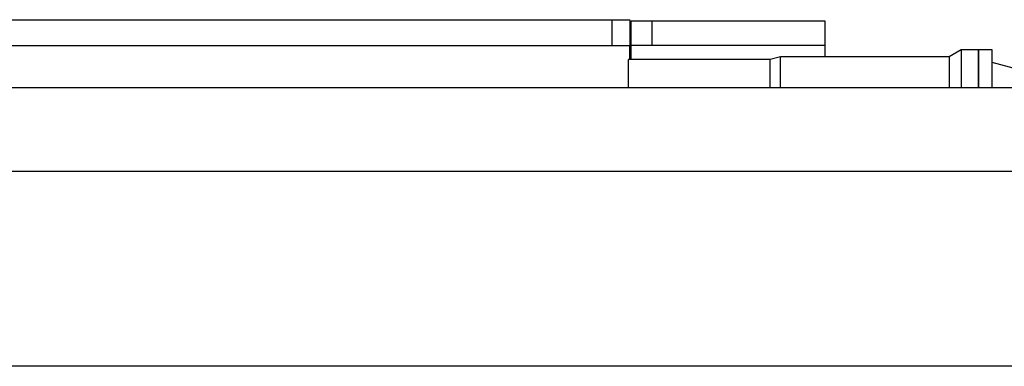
# Model space of a CAD drawing. Header units: inches. Extents: x 0 to 20790, y -12 to 14700.
# Tile 35 of 191: x 2901 to 4322, y 5759 to 6259. Entities that reach past the tile are written whole.
import ezdxf

# ---------------------------------------------------------------- set-up
doc = ezdxf.new("R2010")
doc.units = ezdxf.units.IN
doc.layers.add('1', color=7, linetype='Continuous', true_color=0xffffff)

msp = doc.modelspace()

# ---------------------------------------------------------------- linework, layer by layer
at = {"layer": '1', "color": 2, "linetype": 'Continuous', "lineweight": 25}
for p, q in [((2629.747, 6258.959), (3755.737, 6258.959)), ((2629.757, 6258.959), (3755.747, 6258.959)), ((3755.747, 6258.959), (3781.747, 6258.959)), ((3755.747, 6258.959), (3755.747, 6221.959)), ((3781.747, 6258.959), (3781.747, 6221.959)), ((3783.747, 6221.959), (3783.747, 6256.959)), ((3813.747, 6256.959), (3783.747, 6256.959)), ((4063.747, 6256.959), (3813.747, 6256.959)), ((3813.747, 6221.959), (3813.747, 6256.959)), ((4063.747, 6221.959), (4063.747, 6256.959)), ((2603.747, 6221.959), (3781.747, 6221.959)), ((2603.747, 6221.959), (3781.747, 6221.959)), ((3781.747, 6221.959), (3781.747, 6201.458)), ((3781.747, 6201.458), (3781.747, 6221.959)), ((4063.747, 6221.959), (3783.747, 6221.959)), ((3783.747, 6201.459), (3783.747, 6221.959)), ((4063.747, 6205.458), (4063.747, 6221.959)), ((4259.747, 6215.459), (4242.426, 6205.459)), ((4259.747, 6215.459), (4259.747, 6160.829)), ((4284.747, 6215.459), (4259.747, 6215.459)), ((4284.747, 6160.829), (4284.747, 6215.459)), ((4304.747, 6215.459), (4284.747, 6215.459)), ((4284.747, 6215.459), (4284.747, 6160.829)), ((4304.747, 6160.829), (4304.747, 6215.459)), ((3984.074, 6201.459), (3779.747, 6201.459)), ((3779.747, 6160.83), (3779.747, 6201.459)), ((3999.002, 6205.459), (3984.074, 6201.459)), ((3984.074, 6160.83), (3984.074, 6201.459)), ((4242.426, 6205.459), (3999.002, 6205.459)), ((3999.002, 6160.83), (3999.002, 6205.459)), ((4242.426, 6205.459), (4242.426, 6160.829)), ((4359.068, 6182.44), (4304.747, 6196.995)), ((5724.503, 6160.829), (1848.547, 6160.829)), ((5724.503, 6039.829), (1848.547, 6039.829)), ((5724.503, 5758.829), (1848.547, 5758.829))]:
    msp.add_line(p, q, dxfattribs=at)

doc.saveas('drawing.dxf')
